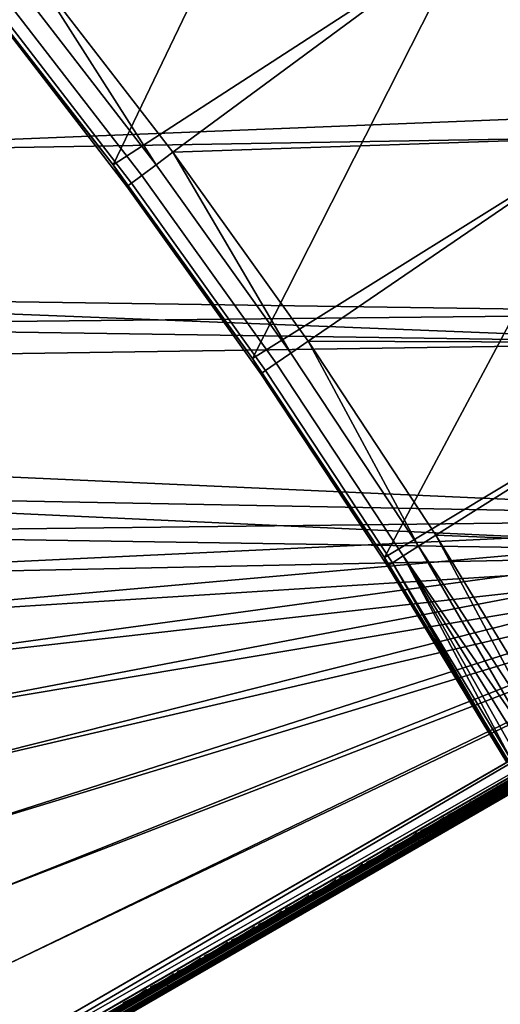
# Model space of a CAD drawing. Header units: inches. Extents: x 0 to 54.6, y -45.5 to 0.
# Tile 226 of 256: x 42.3 to 46.5, y -37.9 to -29.4. Entities that reach past the tile are written whole.
import ezdxf

# ---------------------------------------------------------------- set-up
doc = ezdxf.new("R2010")
doc.units = ezdxf.units.IN
doc.header["$LTSCALE"] = 0.03937
doc.header["$MEASUREMENT"] = 0
for name, color, linetype in [('A-FURN-3-ST', 151, 'Continuous'), ('A-FURN-3-ST-BK', 151, 'Continuous'), ('A-FURN-3-ST-SEAM', 250, 'Continuous'), ('A-FURN-3-STITCH', 15, 'Continuous')]:
    doc.layers.add(name, color=color, linetype=linetype)

msp = doc.modelspace()

# ---------------------------------------------------------------- meshes
at = {"layer": 'A-FURN-3-ST'}
mesh = msp.add_polyface(dxfattribs=at)
corners = [(39.0653, -20.7401, 18), (38.1606, -19.5417, 17.9625), (37.4714, -19.3205, 18), (36.58, -18.2032, 17.9625), (35.826, -17.9611, 18), (38.6738, -18.9573, 17.1847), (38.6985, -18.9291, 16.9), (37.072, -17.6007, 17.1847), (38.6013, -19.0398, 17.45), (37.0024, -17.6858, 17.45), (36.8919, -17.8212, 17.6778), (38.486, -19.1712, 17.6778), (36.7478, -17.9977, 17.8526), (38.3356, -19.3424, 17.8526), (38.6985, -18.9291, 5.5), (37.0957, -17.5717, 16.9), (38.6734, -18.9576, 5.3087), (37.0957, -17.5717, 5.5), (38.3683, -19.3045, 5), (36.9002, -17.8106, 5.0381), (38.4947, -19.1608, 5.0381), (20.555, -34.0562, 5), (19.1736, -33.1232, 5), (50.2339, -33.7088, 5), (17.75, -32.2561, 5), (49.1529, -31.9289, 5), (16.2872, -31.4568, 5), (48.0088, -30.1888, 5), (46.8032, -28.4908, 5), (45.5376, -26.8371, 5), (44.2135, -25.2298, 5), (42.8328, -23.6709, 5), (41.3971, -22.1625, 5), (39.9083, -20.7064, 5), (36.7792, -17.9587, 5), (14.7886, -30.727, 5), (35.1428, -16.6707, 5), (33.4614, -15.4421, 5), (31.7371, -14.2744, 5), (29.9721, -13.1693, 5), (28.1686, -12.1281, 5), (20.903, -33.5675, 18), (49.7143, -34.0088, 18), (19.498, -32.6185, 18), (48.6051, -32.1852, 18), (18.05, -31.7365, 18), (16.5622, -30.9235, 18), (47.429, -30.4041, 18), (46.1877, -28.6678, 18), (44.8828, -26.9787, 18), (43.5163, -25.3392, 18), (42.0898, -23.7515, 18), (40.6055, -22.2177, 18), (34.1312, -16.6636, 18), (32.3896, -15.4298, 18), (30.6033, -14.2615, 18), (15.0378, -30.1812, 18), (28.775, -13.1602, 18), (26.9071, -12.1275, 18)]
mesh.append_faces([[corners[k] for k in face] for face in [(0, 1, 2), (2, 1, 3), (2, 3, 4), (5, 6, 7), (8, 9, 10, 11), (11, 10, 12, 13), (13, 12, 3, 1), (6, 14, 15), (14, 16, 17), (18, 19, 20), (21, 22, 23), (23, 22, 24), (25, 24, 26), (25, 26, 27), (27, 26, 28), (28, 26, 29), (29, 26, 30), (30, 26, 31), (31, 26, 32), (32, 26, 33), (33, 26, 18), (18, 26, 34), (34, 35, 36), (36, 35, 37), (37, 35, 38), (38, 35, 39), (39, 35, 40), (41, 42, 43), (43, 44, 45), (45, 44, 46), (46, 44, 47), (46, 47, 48), (48, 49, 46), (46, 49, 50), (46, 50, 51), (51, 52, 46), (46, 52, 0), (46, 0, 2), (2, 4, 46), (46, 4, 53), (46, 53, 54), (54, 55, 46), (56, 55, 57), (56, 57, 58)]])
mesh = msp.add_polyface(dxfattribs=at)
corners = [(49.7143, -34.0088, 18), (49.9, -33.9013, 17.9789), (48.6051, -32.1852, 18), (48.8869, -32.0982, 17.9625), (47.749, -30.3675, 17.9625), (49.1112, -31.9564, 17.8526), (47.9681, -30.2178, 17.8526), (49.3037, -31.8347, 17.6778), (48.1562, -30.0892, 17.6778), (49.4515, -31.7413, 17.45), (48.3005, -29.9906, 17.45), (49.5444, -31.6826, 17.1847), (48.3912, -29.9286, 17.1847), (49.5761, -31.6626, 16.9), (50.0786, -33.798, 17.9162), (50.2432, -33.7027, 17.8146), (48.4222, -29.9075, 16.9), (47.176, -28.2171, 17.1847), (47.0875, -28.2823, 17.45), (46.9468, -28.386, 17.6778), (46.7635, -28.5212, 17.8526), (46.5499, -28.6786, 17.9625), (47.429, -30.4041, 18), (46.1877, -28.6678, 18), (45.2911, -27.0338, 17.9625), (47.2062, -28.1948, 16.9), (45.9002, -26.5501, 17.1847), (45.4989, -26.8688, 17.8526), (49.5761, -31.6626, 5.5), (48.4222, -29.9075, 5.5), (47.2062, -28.1948, 5.5), (45.9296, -26.5268, 16.9), (49.5438, -31.6827, 5.3087), (48.3906, -29.9287, 5.3087), (47.1754, -28.2172, 5.3087), (45.9296, -26.5268, 5.5), (46.8032, -28.4908, 5), (45.6875, -26.7183, 5.0381), (46.9573, -28.3775, 5.0381), (48.0088, -30.1888, 5), (48.1669, -30.081, 5.0381), (49.1529, -31.9289, 5), (49.3148, -31.8268, 5.0381), (49.452, -31.7404, 5.1464), (48.301, -29.9897, 5.1464), (47.088, -28.2814, 5.1464), (50.2339, -33.7088, 5), (17.75, -32.2561, 5), (19.498, -32.6185, 18)]
mesh.append_faces([[corners[k] for k in face] for face in [(0, 1, 2), (2, 1, 3), (2, 3, 4), (4, 3, 5, 6), (6, 5, 7, 8), (8, 7, 9, 10), (10, 9, 11, 12), (12, 11, 13), (3, 14, 5), (5, 15, 7), (13, 16, 12), (12, 16, 17), (12, 17, 18, 10), (10, 18, 19, 8), (8, 19, 20, 6), (6, 20, 21, 4), (4, 21, 22), (22, 21, 23), (23, 21, 24), (16, 25, 17), (17, 25, 26), (20, 27, 24, 21), (22, 2, 4), (13, 28, 16), (16, 28, 29), (16, 29, 25), (25, 29, 30), (25, 30, 31), (28, 32, 29), (29, 32, 33), (29, 33, 30), (30, 33, 34), (30, 34, 35), (36, 37, 38), (36, 38, 39), (39, 38, 40), (39, 40, 41), (41, 40, 42), (43, 42, 40, 44), (44, 40, 38, 45), (33, 32, 43, 44), (33, 44, 45, 34), (46, 47, 41), (48, 0, 2)]])
mesh = msp.add_polyface(dxfattribs=at)
corners = [(50.3422, -33.8963, 5.125), (30.7431, -45.2504, 5.25), (30.7264, -45.2214, 5.125), (50.2964, -33.817, 5.0335), (30.6806, -45.1422, 5.0335), (50.2339, -33.7088, 5), (30.6181, -45.0339, 5), (30.909, -45.1001, 17.8203), (30.9496, -45.1173, 17.7562), (31.1001, -45.0303, 17.8091), (31.0708, -45.0067, 17.8771), (31.246, -44.9214, 17.875), (31.2628, -44.9504, 17.75), (31.1192, -45.0333, 17.7337), (30.9811, -45.1131, 17.6853), (31.0528, -44.9873, 17.9069), (31.2003, -44.8422, 17.9665), (30.9807, -44.8886, 17.9727), (31.1378, -44.7339, 18), (30.9521, -44.8415, 17.9788), (30.8032, -44.9914, 17.9104), (30.7736, -44.945, 17.9162), (30.6396, -45.0861, 17.8092), (30.6091, -45.0403, 17.8145), (30.8861, -45.0836, 17.8483), (49.7768, -34.117, 17.9665), (49.8225, -34.1963, 17.875), (49.8393, -34.2253, 17.75), (29.741, -43.6165, 5), (28.7983, -42.2417, 5), (27.7921, -40.9127, 5), (26.7247, -39.6324, 5), (25.5983, -38.4037, 5), (24.4154, -37.2292, 5), (23.1788, -36.1114, 5), (21.891, -35.053, 5), (20.555, -34.0562, 5), (50.5754, -33.8003, 5.5), (30.5266, -45.3754, 5.5), (50.5754, -33.8003, 16.9), (30.5266, -45.3754, 16.9), (49.7143, -34.0088, 18), (30.2458, -43.2921, 18), (29.2871, -41.8937, 18), (28.2638, -40.5418, 18), (27.1781, -39.2395, 18), (26.0325, -37.9896, 18), (24.8295, -36.7949, 18), (23.5717, -35.658, 18), (22.2619, -34.5814, 18), (20.903, -33.5675, 18), (30.0471, -43.5088, 17.9625)]
mesh.append_faces([[corners[k] for k in face] for face in [(0, 1, 2), (3, 2, 4), (5, 4, 6), (7, 8, 9, 10), (10, 9, 11), (11, 9, 12), (12, 9, 13), (13, 9, 14), (10, 11, 15), (15, 11, 16), (15, 16, 17), (17, 16, 18), (17, 18, 19), (17, 19, 20), (20, 19, 21), (20, 21, 22), (22, 21, 23), (24, 7, 10, 15), (20, 24, 15, 17), (25, 18, 16), (26, 16, 11), (27, 11, 12), (6, 28, 5), (5, 28, 29), (5, 29, 30), (30, 31, 5), (5, 31, 32), (5, 32, 33), (33, 34, 5), (5, 34, 35), (5, 35, 36), (1, 37, 38), (38, 39, 40), (14, 12, 13), (18, 41, 42), (42, 41, 43), (43, 41, 44), (44, 41, 45), (45, 41, 46), (46, 41, 47), (47, 41, 48), (48, 41, 49), (49, 41, 50), (51, 21, 19), (42, 19, 18)]])
mesh = msp.add_polyface(dxfattribs=at)
corners = [(50.3589, -33.9253, 5.25), (30.7431, -45.2504, 5.25), (50.3422, -33.8963, 5.125), (30.7264, -45.2214, 5.125), (50.2964, -33.817, 5.0335), (30.6806, -45.1422, 5.0335), (50.2339, -33.7088, 5), (50.425, -33.6617, 5.0437), (49.9, -33.9013, 17.9789), (49.7143, -34.0088, 18), (49.9266, -33.9497, 17.9728), (49.7768, -34.117, 17.9665), (49.9761, -34.0616, 17.9071), (49.8225, -34.1963, 17.875), (49.9839, -34.087, 17.8773), (49.9898, -34.1243, 17.8091), (50.1404, -34.0374, 17.7564), (50.1458, -33.9936, 17.8205), (50.2792, -33.9572, 17.6708), (50.295, -33.9073, 17.7286), (50.4009, -33.887, 17.5555), (50.4258, -33.8318, 17.6047), (50.3598, -33.9248, 17.501), (50.2482, -33.9892, 17.6067), (50.121, -34.0627, 17.6852), (49.9829, -34.1424, 17.7337), (49.8393, -34.2253, 17.75), (50.2679, -33.7523, 17.8096), (50.3875, -33.6192, 17.6778), (50.2432, -33.7027, 17.8146), (50.1042, -33.847, 17.9105), (50.0786, -33.798, 17.9162), (50.1429, -33.9653, 17.8487), (50.2967, -33.8764, 17.7539), (31.1378, -44.7339, 18), (31.2003, -44.8422, 17.9665), (31.246, -44.9214, 17.875), (50.5754, -33.8003, 5.5), (50.5754, -33.8003, 16.9), (30.5266, -45.3754, 5.5), (30.5266, -45.3754, 16.9), (31.2628, -44.9504, 17.75), (50.5613, -33.8084, 17.0658), (50.5194, -33.8326, 17.2253), (50.4513, -33.8719, 17.3722)]
mesh.append_faces([[corners[k] for k in face] for face in [(0, 1, 2), (2, 3, 4), (4, 5, 6), (7, 4, 6), (8, 9, 10), (10, 9, 11), (10, 11, 12), (12, 11, 13), (12, 13, 14), (14, 13, 15), (14, 15, 16, 17), (17, 16, 18, 19), (19, 18, 20, 21), (22, 20, 23), (23, 20, 18), (23, 18, 24), (24, 18, 16), (24, 16, 25), (25, 16, 15), (25, 15, 26), (26, 15, 13), (27, 28, 29), (27, 29, 30), (30, 29, 31), (30, 31, 10), (10, 31, 8), (30, 10, 12, 32), (32, 12, 14, 17), (32, 17, 19, 33), (30, 32, 33, 27), (9, 34, 11), (11, 35, 13), (13, 36, 26), (0, 37, 1), (37, 38, 39), (40, 38, 41), (41, 38, 26), (26, 38, 42), (26, 42, 43), (43, 44, 26), (26, 44, 22), (26, 22, 23), (23, 24, 26), (26, 24, 25)]])
at = {"layer": 'A-FURN-3-ST-BK'}
mesh = msp.add_polyface(dxfattribs=at)
corners = [(46.1877, -28.6678, 18), (43.6623, -30.5316, 18), (42.4289, -28.9356, 18), (44.8828, -26.9787, 18), (41.1373, -27.3865, 18), (43.5163, -25.3392, 18), (44.8357, -32.1722, 18), (44.687, -32.2745, 18.0337), (43.5175, -30.6393, 18.0337), (42.2882, -29.0487, 18.0337), (41.0008, -27.5047, 18.0337), (39.789, -25.8863, 18), (39.1325, -25.8903, 18.6363), (39.425, -26.2259, 18.4534), (40.5298, -27.4218, 18.6363), (40.7609, -27.7123, 18.4534), (41.8673, -29.0058, 18.6363), (42.0407, -29.2473, 18.4534), (43.1429, -30.64, 18.6363), (43.2628, -30.8287, 18.4534), (44.3547, -32.322, 18.6363), (44.4255, -32.4542, 18.4534), (44.467, -32.4257, 18.2768), (43.3033, -30.7986, 18.2768), (42.08, -29.2158, 18.2768), (40.799, -27.6794, 18.2768), (39.4618, -26.1915, 18.2768), (44.5583, -32.3629, 18.1303), (43.3921, -30.7325, 18.1303), (42.1664, -29.1464, 18.1303), (40.8827, -27.6069, 18.1303), (39.5428, -26.1159, 18.1303), (39.657, -26.0094, 18.0337), (44.9129, -26.9557, 31.5452), (43.5454, -25.315, 31.5452)]
mesh.append_faces([[corners[k] for k in face] for face in [(0, 1, 2), (0, 2, 3), (3, 2, 4), (3, 4, 5), (6, 7, 1), (1, 7, 8), (1, 8, 2), (2, 8, 9), (2, 9, 4), (4, 9, 10), (4, 10, 11), (12, 13, 14), (14, 13, 15), (14, 15, 16), (16, 15, 17), (16, 17, 18), (18, 17, 19), (18, 19, 20), (20, 19, 21), (22, 21, 19, 23), (23, 19, 17, 24), (24, 17, 15, 25), (25, 15, 13, 26), (27, 22, 23, 28), (28, 23, 24, 29), (29, 24, 25, 30), (30, 25, 26, 31), (7, 27, 28, 8), (8, 28, 29, 9), (9, 29, 30, 10), (10, 30, 31, 32), (18, 33, 16), (16, 33, 34), (16, 34, 14)]])
mesh = msp.add_polyface(dxfattribs=at)
corners = [(47.2072, -28.1962, 16.9), (47.177, -28.2184, 17.1847), (45.9306, -26.528, 16.9), (45.9012, -26.5513, 17.1847), (47.0885, -28.2836, 17.45), (45.8151, -26.6197, 17.45), (46.9478, -28.3874, 17.6778), (45.6782, -26.7284, 17.6778), (46.5509, -28.68, 17.9625), (47.429, -30.4041, 18), (46.1877, -28.6678, 18), (45.2921, -27.035, 17.9625), (44.8828, -26.9787, 18), (46.7645, -28.5225, 17.8526), (45.4998, -26.87, 17.8526), (48.6051, -32.1852, 18), (45.9475, -33.8551, 18), (44.8357, -32.1722, 18), (43.6623, -30.5316, 18), (45.795, -33.9518, 18.0337), (44.687, -32.2745, 18.0337), (45.501, -34.0494, 18.6363), (47.4607, -30.3835, 31.5452), (44.3547, -32.322, 18.6363), (46.2186, -28.646, 31.5452), (43.1429, -30.64, 18.6363), (44.9129, -26.9557, 31.5452), (46.3188, -26.2221, 32.9659), (47.9023, -27.6863, 33), (46.6068, -25.9934, 33), (46.0406, -26.443, 32.8647), (47.3202, -28.1153, 32.8647), (47.6062, -27.9045, 32.9659), (45.7817, -26.6486, 32.6999), (47.0541, -28.3115, 32.6999), (45.5509, -26.8318, 32.4772), (46.817, -28.4863, 32.4772), (45.3562, -26.9865, 32.204), (46.6168, -28.6339, 32.204), (45.2041, -27.1072, 31.8898), (46.4605, -28.7491, 31.8898), (43.8897, -25.5113, 31.8898), (47.4084, -28.0478, 5), (47.3078, -28.122, 5.0335), (46.1263, -26.3725, 5), (46.0285, -26.4503, 5.0335), (47.2341, -28.1763, 5.125), (45.9568, -26.5072, 5.125), (47.2072, -28.1962, 5.25), (45.9306, -26.528, 5.25)]
mesh.append_faces([[corners[k] for k in face] for face in [(0, 1, 2), (2, 1, 3), (1, 4, 5, 3), (4, 6, 7, 5), (8, 9, 10), (8, 10, 11), (11, 10, 12), (13, 8, 11, 14), (6, 13, 14, 7), (15, 16, 17), (15, 17, 9), (9, 17, 18), (9, 18, 10), (17, 19, 20), (21, 22, 23), (23, 22, 24), (23, 24, 25), (25, 24, 26), (27, 28, 29), (27, 30, 31, 32), (30, 33, 34, 31), (33, 35, 36, 34), (35, 37, 38, 36), (37, 39, 40, 38), (41, 26, 39), (39, 26, 24), (39, 24, 40), (40, 24, 22), (42, 43, 44), (44, 43, 45), (43, 46, 47, 45), (46, 48, 47), (47, 48, 49), (48, 0, 49), (49, 0, 2)]])
mesh = msp.add_polyface(dxfattribs=at)
corners = [(48.4232, -29.909, 16.9), (49.5454, -31.6843, 17.1847), (48.3923, -29.9301, 17.1847), (47.2072, -28.1962, 16.9), (47.177, -28.2184, 17.1847), (48.3015, -29.9921, 17.45), (47.0885, -28.2836, 17.45), (48.1572, -30.0908, 17.6778), (46.9478, -28.3874, 17.6778), (47.7501, -30.369, 17.9625), (47.429, -30.4041, 18), (46.5509, -28.68, 17.9625), (47.9691, -30.2193, 17.8526), (46.7645, -28.5225, 17.8526), (48.8325, -29.6319, 32.9659), (50.3071, -31.2057, 33), (49.1362, -29.4244, 33), (47.6062, -27.9045, 32.9659), (47.9023, -27.6863, 33), (46.3188, -26.2221, 32.9659), (47.3202, -28.1153, 32.8647), (48.5392, -29.8324, 32.8647), (49.6959, -31.592, 32.8647), (49.9962, -31.4022, 32.9659), (47.0541, -28.3115, 32.6999), (48.2662, -30.0189, 32.6999), (46.817, -28.4863, 32.4772), (48.023, -30.1851, 32.4772), (46.6168, -28.6339, 32.204), (47.8177, -30.3254, 32.204), (46.4605, -28.7491, 31.8898), (47.6573, -30.435, 31.8898), (47.4607, -30.3835, 31.5452), (51.6934, -27.871, 33), (50.4457, -26.1018, 33), (46.6068, -25.9934, 33), (48.6296, -29.7679, 5), (49.6828, -31.5974, 5.0335), (48.5264, -29.8384, 5.0335), (47.4084, -28.0478, 5), (47.3078, -28.122, 5.0335), (48.4509, -29.8901, 5.125), (47.2341, -28.1763, 5.125), (49.5771, -31.6642, 5.25), (48.4232, -29.909, 5.25), (47.2072, -28.1962, 5.25), (51.9006, -27.7312, 5), (50.648, -25.9549, 5), (46.1263, -26.3725, 5), (49.5771, -31.6642, 16.9)]
mesh.append_faces([[corners[k] for k in face] for face in [(0, 1, 2), (0, 2, 3), (3, 2, 4), (2, 5, 6, 4), (5, 7, 8, 6), (9, 10, 11), (12, 9, 11, 13), (7, 12, 13, 8), (14, 15, 16), (14, 16, 17), (17, 16, 18), (17, 18, 19), (17, 20, 21, 14), (14, 21, 22, 23), (20, 24, 25, 21), (24, 26, 27, 25), (26, 28, 29, 27), (28, 30, 31, 29), (30, 32, 31), (16, 33, 18), (18, 33, 34), (18, 34, 35), (36, 37, 38), (36, 38, 39), (39, 38, 40), (38, 41, 42, 40), (41, 43, 44), (41, 44, 42), (42, 44, 45), (46, 36, 39), (46, 39, 47), (47, 39, 48), (44, 49, 0), (44, 0, 45), (45, 0, 3)]])
mesh = msp.add_polyface(dxfattribs=at)
corners = [(49.5771, -31.6642, 16.9), (50.6491, -33.4702, 17.1146), (49.5454, -31.6843, 17.1847), (48.4232, -29.909, 16.9), (50.5949, -33.5015, 17.3209), (49.4526, -31.743, 17.45), (48.3015, -29.9921, 17.45), (48.3923, -29.9301, 17.1847), (50.5068, -33.5522, 17.5111), (49.3048, -31.8364, 17.6778), (48.1572, -30.0908, 17.6778), (50.2438, -33.7037, 17.8146), (49.1122, -31.9581, 17.8526), (50.0791, -33.7986, 17.9162), (48.888, -32.0998, 17.9625), (49.9002, -33.9016, 17.9789), (48.6051, -32.1852, 18), (47.7501, -30.369, 17.9625), (47.429, -30.4041, 18), (47.9691, -30.2193, 17.8526), (45.501, -34.0494, 18.6363), (48.6376, -32.1659, 31.5452), (47.4607, -30.3835, 31.5452), (49.7476, -33.9908, 31.5452), (48.793, -32.1626, 31.8898), (49.9842, -33.8539, 32.1289), (48.9572, -32.0589, 32.204), (50.1604, -33.7521, 32.3801), (49.1674, -31.926, 32.4772), (50.3693, -33.6313, 32.5953), (49.4164, -31.7686, 32.6999), (50.6055, -33.4948, 32.7689), (49.6959, -31.592, 32.8647), (49.9962, -31.4022, 32.9659), (50.3071, -31.2057, 33), (48.8325, -29.6319, 32.9659), (48.5392, -29.8324, 32.8647), (48.2662, -30.0189, 32.6999), (48.023, -30.1851, 32.4772), (47.8177, -30.3254, 32.204), (47.6573, -30.435, 31.8898), (49.7885, -31.5307, 5), (50.7754, -33.3967, 5.0335), (49.6828, -31.5974, 5.0335), (48.6296, -29.7679, 5), (50.6964, -33.4428, 5.125), (49.6054, -31.6463, 5.125), (48.4509, -29.8901, 5.125), (48.5264, -29.8384, 5.0335), (50.6675, -33.4597, 5.25), (49.5771, -31.6642, 5.25), (50.6675, -33.4597, 16.9), (48.4232, -29.909, 5.25)]
mesh.append_faces([[corners[k] for k in face] for face in [(0, 1, 2), (0, 2, 3), (2, 4, 5), (2, 5, 6, 7), (5, 8, 9), (5, 9, 10, 6), (9, 11, 12), (12, 13, 14), (14, 15, 16), (14, 16, 17), (17, 16, 18), (10, 9, 12, 19), (19, 12, 14, 17), (20, 21, 22), (21, 23, 24), (24, 25, 26), (26, 27, 28), (28, 29, 30), (30, 31, 32), (33, 34, 35), (36, 37, 30, 32), (37, 38, 28, 30), (38, 39, 26, 28), (39, 40, 24, 26), (40, 22, 21), (40, 21, 24), (41, 42, 43), (41, 43, 44), (43, 45, 46), (43, 46, 47, 48), (46, 49, 50), (46, 50, 47), (50, 51, 0), (50, 0, 52)]])
mesh = msp.add_polyface(dxfattribs=at)
corners = [(46.8972, -35.6355, 18.0133), (46.9961, -35.5781, 18), (46.926, -35.6825, 18.0194), (47.0586, -35.6864, 18.0335), (46.6332, -35.8523, 18.3003), (46.5711, -35.8248, 18.4077), (46.6007, -35.8076, 18.2977), (46.683, -35.8234, 18.2023), (46.6512, -35.7783, 18.1985), (46.751, -35.784, 18.1201), (46.72, -35.7383, 18.1153), (46.8334, -35.7362, 18.058), (46.8035, -35.6899, 18.0524), (47, -35.7801, 18.0847), (46.92, -35.8264, 18.1181), (47.0189, -35.799, 18.1142), (46.9446, -35.842, 18.1453), (46.8488, -35.8676, 18.1718), (45.9475, -33.8551, 18), (45.795, -33.9518, 18.0337), (44.8357, -32.1722, 18), (44.3547, -32.322, 18.6363), (44.4255, -32.4542, 18.4534), (45.501, -34.0494, 18.6363), (45.5271, -34.1218, 18.4534), (46.5641, -35.8288, 18.5226), (45.5696, -34.0948, 18.2768), (45.6632, -34.0355, 18.1303), (46.5801, -35.8196, 18.6363), (44.467, -32.4257, 18.2768), (44.687, -32.2745, 18.0337), (44.5583, -32.3629, 18.1303), (48.6376, -32.1659, 31.5452)]
mesh.append_faces([[corners[k] for k in face] for face in [(0, 1, 2), (2, 1, 3), (4, 5, 6), (4, 6, 7), (7, 6, 8), (7, 8, 9), (9, 8, 10), (9, 10, 11), (11, 10, 12), (11, 12, 2), (2, 12, 0), (11, 2, 13, 14), (14, 13, 15, 16), (17, 9, 11, 14), (1, 0, 18), (18, 0, 19), (18, 19, 20), (21, 22, 23), (23, 22, 24), (23, 24, 25), (25, 24, 26), (25, 26, 5), (5, 26, 6), (6, 26, 27), (6, 27, 8), (8, 27, 10), (10, 27, 12), (12, 27, 19), (12, 19, 0), (25, 28, 23), (26, 24, 22, 29), (30, 19, 27, 31), (31, 27, 26, 29), (28, 32, 23)]])
mesh = msp.add_polyface(dxfattribs=at)
corners = [(49.7476, -33.9908, 31.5452), (46.5801, -35.8196, 18.6363), (48.1967, -34.9499, 25.089), (46.6705, -35.9112, 18.6271), (48.3132, -35.0223, 25.0707), (46.7923, -35.946, 18.6021), (48.3516, -35.03, 25.0624), (48.4267, -35.0269, 25.0435), (49.9598, -34.1172, 31.511), (50.0803, -34.0861, 31.4771), (46.9128, -35.9149, 18.5682), (49.838, -34.0824, 31.536), (46.926, -35.6825, 18.0194), (47.0586, -35.6864, 18.0335), (47, -35.7801, 18.0847), (47.1044, -35.7656, 18.125), (47.0189, -35.799, 18.1142), (47.0503, -35.8215, 18.1818), (46.989, -35.8569, 18.2074), (46.9446, -35.842, 18.1453), (47.1211, -35.7946, 18.25), (47.0247, -35.8503, 18.2762), (46.9961, -35.5781, 18), (49.7143, -34.0088, 18), (49.7768, -34.117, 18.0335), (49.8225, -34.1963, 18.125), (49.8393, -34.2253, 18.25), (48.6051, -32.1852, 18), (49.9002, -33.9016, 17.9789), (45.9475, -33.8551, 18), (48.6376, -32.1659, 31.5452)]
mesh.append_faces([[corners[k] for k in face] for face in [(0, 1, 2), (2, 1, 3), (2, 3, 4), (4, 3, 5), (4, 5, 6), (6, 5, 7), (6, 7, 8), (9, 7, 10), (10, 7, 5), (6, 8, 4), (4, 8, 11), (4, 11, 2), (2, 11, 0), (12, 13, 14), (14, 13, 15), (14, 15, 16), (16, 15, 17), (16, 17, 18, 19), (15, 20, 17), (17, 20, 21), (17, 21, 18), (22, 23, 13), (13, 23, 24), (13, 24, 15), (15, 24, 25), (15, 25, 20), (20, 25, 26), (27, 28, 23), (22, 29, 23), (23, 29, 27), (0, 30, 1), (10, 20, 9), (9, 20, 26), (10, 21, 20)]])
at = {"layer": 'A-FURN-3-ST-SEAM'}
mesh = msp.add_polyface(dxfattribs=at)
corners = [(49.7951, -34.166, 17.8563), (49.7882, -34.1541, 17.8675), (49.9409, -34.0659, 17.8512), (49.9461, -34.0789, 17.8401), (50.0966, -33.9761, 17.7996), (50.0999, -33.9901, 17.7891), (50.2465, -33.8895, 17.7097), (50.2481, -33.9045, 17.7002), (50.2554, -33.8695, 17.7369), (50.249, -33.8773, 17.7223), (50.1005, -33.959, 17.8298), (50.0967, -33.9652, 17.8137), (49.9395, -34.052, 17.8831), (49.9386, -34.0564, 17.866), (49.7818, -34.143, 17.9), (49.7836, -34.146, 17.8826), (43.5895, -37.7181, 17.9), (50.2537, -33.9206, 17.6954), (50.1064, -34.0056, 17.7838), (49.9535, -34.0939, 17.8344), (49.8035, -34.1805, 17.8505), (43.6112, -37.7556, 17.8505), (43.6028, -37.7412, 17.8563), (43.6281, -37.7849, 17.8588), (43.62, -37.7709, 17.8515), (49.8123, -34.1958, 17.8515), (49.8204, -34.2098, 17.8588), (49.9625, -34.1091, 17.8354), (49.9717, -34.1224, 17.8426), (50.1155, -34.0207, 17.7847), (50.126, -34.0334, 17.7915), (50.263, -33.9356, 17.6962), (50.2745, -33.9476, 17.7024), (50.2983, -33.9581, 17.7258), (50.1454, -34.0464, 17.8176), (49.9866, -34.1381, 17.8701), (49.8309, -34.228, 17.8868), (43.6386, -37.8031, 17.8868), (43.6369, -37.8003, 17.9217), (43.6394, -37.8045, 17.9045), (49.8317, -34.2294, 17.9045), (49.8293, -34.2251, 17.9217), (49.9902, -34.1378, 17.8875), (49.9905, -34.1321, 17.9044), (50.1518, -34.0445, 17.834), (50.1549, -34.0372, 17.85), (50.2951, -33.8865, 17.7763), (50.2833, -33.8751, 17.7695), (50.1223, -33.9681, 17.8661), (50.1328, -33.9802, 17.8737), (49.9552, -34.0645, 17.9214), (49.9643, -34.0774, 17.9294), (49.7912, -34.1592, 17.939), (49.7991, -34.1729, 17.9472), (43.5989, -37.7344, 17.939), (43.6068, -37.748, 17.9472), (50.2711, -33.8687, 17.7582), (50.1122, -33.9604, 17.8536), (49.9472, -34.0556, 17.9082), (49.7854, -34.1491, 17.9255), (43.593, -37.7242, 17.9255), (43.6243, -37.7784, 17.9459), (49.8166, -34.2032, 17.9459), (49.9817, -34.1079, 17.9282), (50.1499, -34.0108, 17.8725), (50.312, -33.9172, 17.7752), (43.6317, -37.7913, 17.9362), (49.8241, -34.2161, 17.9362), (49.9876, -34.1217, 17.9187), (50.1543, -34.0255, 17.8635), (50.3075, -33.9547, 17.7406)]
mesh.append_faces([[corners[k] for k in face] for face in [(0, 1, 2, 3), (3, 2, 4, 5), (5, 4, 6, 7), (8, 9, 10), (10, 9, 11), (10, 11, 12), (12, 11, 13), (12, 13, 14), (14, 13, 15), (14, 15, 16), (7, 17, 18, 5), (5, 18, 19, 3), (3, 19, 20, 0), (0, 20, 21, 22), (23, 24, 25, 26), (26, 25, 27, 28), (28, 27, 29, 30), (30, 29, 31, 32), (32, 33, 34, 30), (30, 34, 35, 28), (28, 35, 36, 26), (26, 36, 37, 23), (38, 39, 40, 41), (41, 40, 42, 43), (43, 42, 44, 45), (46, 47, 48, 49), (49, 48, 50, 51), (51, 50, 52, 53), (53, 52, 54, 55), (47, 56, 57, 48), (48, 57, 58, 50), (50, 58, 59, 52), (56, 8, 57), (57, 8, 10), (57, 10, 58), (58, 10, 12), (58, 12, 59), (59, 12, 14), (59, 14, 60), (55, 61, 62, 53), (53, 62, 63, 51), (51, 63, 64, 49), (49, 64, 65, 46), (61, 66, 67, 62), (62, 67, 68, 63), (63, 68, 69, 64), (66, 38, 41, 67), (67, 41, 43, 68), (68, 43, 45, 69), (1, 15, 13, 2), (2, 13, 11, 4), (4, 11, 9, 6), (24, 21, 20, 25), (25, 20, 19, 27), (27, 19, 18, 29), (29, 18, 17, 31), (39, 37, 36, 40), (40, 36, 35, 42), (42, 35, 34, 44), (44, 34, 33, 70)]])
mesh = msp.add_polyface(dxfattribs=at)
corners = [(31.0581, -44.9838, 17.8381), (31.0494, -44.973, 17.8491), (31.2113, -44.8795, 17.8675), (31.2182, -44.8914, 17.8563), (37.4036, -41.3044, 17.8675), (37.4105, -41.3163, 17.8563), (43.5959, -37.7292, 17.8675), (43.6028, -37.7412, 17.8563), (49.7882, -34.1541, 17.8675), (49.7951, -34.166, 17.8563), (43.5895, -37.7181, 17.9), (49.7836, -34.146, 17.8826), (43.5912, -37.7211, 17.8826), (37.3972, -41.2933, 17.9), (37.3989, -41.2962, 17.8826), (31.2049, -44.8684, 17.9), (31.2066, -44.8714, 17.8826), (31.0445, -44.961, 17.8825), (31.0421, -44.9663, 17.8639), (31.0375, -44.965, 17.881), (43.6112, -37.7556, 17.8505), (37.4188, -41.3308, 17.8505), (31.2265, -44.9059, 17.8505), (31.0675, -44.9977, 17.8324), (31.083, -45.0279, 17.8406), (31.0761, -45.0132, 17.8334), (31.2354, -44.9212, 17.8515), (31.2434, -44.9352, 17.8588), (37.4277, -41.3461, 17.8515), (37.4358, -41.3601, 17.8588), (43.62, -37.7709, 17.8515), (43.6281, -37.7849, 17.8588), (43.6386, -37.8031, 17.8868), (37.4463, -41.3783, 17.8868), (31.2539, -44.9534, 17.8868), (31.0888, -45.0487, 17.868), (30.9269, -45.1422, 17.8117), (30.9257, -45.1187, 17.7858), (31.0813, -45.0493, 17.9022), (31.0866, -45.0518, 17.8854), (31.2547, -44.9548, 17.9045), (31.2523, -44.9506, 17.9217), (37.4471, -41.3796, 17.9045), (37.4446, -41.3754, 17.9217), (43.6394, -37.8045, 17.9045), (43.6369, -37.8003, 17.9217), (43.6068, -37.748, 17.9472), (43.5989, -37.7344, 17.939), (37.4066, -41.3095, 17.939), (37.4144, -41.3231, 17.9472), (31.2142, -44.8846, 17.939), (31.2221, -44.8983, 17.9472), (31.0404, -44.985, 17.9192), (31.0469, -44.9995, 17.9272), (49.7912, -34.1592, 17.939), (49.7854, -34.1491, 17.9255), (43.593, -37.7242, 17.9255), (37.4007, -41.2994, 17.9255), (31.2084, -44.8745, 17.9255), (31.0368, -44.9736, 17.906), (49.7818, -34.143, 17.9), (31.0646, -45.0297, 17.9259), (31.2396, -44.9287, 17.9459), (37.432, -41.3535, 17.9459), (43.6243, -37.7784, 17.9459), (31.0737, -45.0417, 17.9164), (31.2471, -44.9416, 17.9362), (37.4394, -41.3664, 17.9362), (43.6317, -37.7913, 17.9362)]
mesh.append_faces([[corners[k] for k in face] for face in [(0, 1, 2, 3), (3, 2, 4, 5), (5, 4, 6, 7), (7, 6, 8, 9), (10, 11, 12), (10, 12, 13), (13, 12, 14), (13, 14, 15), (15, 14, 16), (15, 16, 17), (17, 16, 18), (17, 18, 19), (7, 20, 21, 5), (5, 21, 22, 3), (3, 22, 23, 0), (24, 25, 26, 27), (27, 26, 28, 29), (29, 28, 30, 31), (31, 32, 33, 29), (29, 33, 34, 27), (27, 34, 35, 24), (24, 35, 36, 37), (38, 39, 40, 41), (41, 40, 42, 43), (43, 42, 44, 45), (46, 47, 48, 49), (49, 48, 50, 51), (51, 50, 52, 53), (54, 55, 56, 47), (47, 56, 57, 48), (48, 57, 58, 50), (50, 58, 59, 52), (56, 60, 10), (56, 10, 57), (57, 10, 13), (57, 13, 58), (58, 13, 15), (58, 15, 17), (58, 17, 59), (59, 17, 19), (53, 61, 62, 51), (51, 62, 63, 49), (49, 63, 64, 46), (61, 65, 66, 62), (62, 66, 67, 63), (63, 67, 68, 64), (65, 38, 41, 66), (66, 41, 43, 67), (67, 43, 45, 68), (1, 18, 16, 2), (2, 16, 14, 4), (4, 14, 12, 6), (6, 12, 11, 8), (25, 23, 22, 26), (26, 22, 21, 28), (28, 21, 20, 30), (39, 35, 34, 40), (40, 34, 33, 42), (42, 33, 32, 44)]])
at = {"layer": 'A-FURN-3-STITCH'}
mesh = msp.add_polymesh((7, 4), dxfattribs=at)
for k, corner in enumerate([(46.2864, -36.1503, 17.9558), (46.2875, -36.1522, 17.9543), (46.2896, -36.1559, 17.9514), (46.2907, -36.1578, 17.9499), (46.3219, -36.1348, 17.9615), (46.3243, -36.1388, 17.9637), (46.3264, -36.1426, 17.9608), (46.3261, -36.1423, 17.9556), (46.3568, -36.1176, 17.9646), (46.3592, -36.1216, 17.9669), (46.3613, -36.1254, 17.964), (46.3611, -36.1251, 17.9588), (46.3911, -36.0988, 17.9652), (46.3935, -36.1028, 17.9675), (46.3956, -36.1066, 17.9646), (46.3954, -36.1063, 17.9594), (46.4245, -36.0785, 17.9633), (46.4269, -36.0826, 17.9656), (46.429, -36.0863, 17.9627), (46.4287, -36.086, 17.9575), (46.4568, -36.0569, 17.9589), (46.4592, -36.0609, 17.9611), (46.4613, -36.0647, 17.9582), (46.461, -36.0644, 17.953), (46.4878, -36.0341, 17.9519), (46.4888, -36.036, 17.9505), (46.491, -36.0397, 17.9476), (46.492, -36.0416, 17.9461)]):
    mesh.set_mesh_vertex(divmod(k, 4), corner)
mesh = msp.add_polymesh((7, 4), dxfattribs=at)
for k, corner in enumerate([(46.0513, -36.2861, 17.9558), (46.0523, -36.2879, 17.9543), (46.0545, -36.2917, 17.9514), (46.0555, -36.2936, 17.9499), (46.0867, -36.2706, 17.9615), (46.0891, -36.2746, 17.9637), (46.0912, -36.2784, 17.9608), (46.091, -36.2781, 17.9556), (46.1217, -36.2533, 17.9646), (46.1241, -36.2574, 17.9669), (46.1262, -36.2611, 17.964), (46.1259, -36.2609, 17.9588), (46.156, -36.2346, 17.9652), (46.1584, -36.2386, 17.9675), (46.1605, -36.2423, 17.9646), (46.1602, -36.2421, 17.9594), (46.1894, -36.2143, 17.9633), (46.1917, -36.2183, 17.9656), (46.1939, -36.2221, 17.9627), (46.1936, -36.2218, 17.9575), (46.2216, -36.1927, 17.9589), (46.224, -36.1967, 17.9611), (46.2261, -36.2005, 17.9582), (46.2259, -36.2002, 17.953), (46.2526, -36.1699, 17.9519), (46.2537, -36.1718, 17.9505), (46.2558, -36.1755, 17.9476), (46.2569, -36.1774, 17.9461)]):
    mesh.set_mesh_vertex(divmod(k, 4), corner)
mesh = msp.add_polymesh((7, 4), dxfattribs=at)
for k, corner in enumerate([(45.8161, -36.4218, 17.9558), (45.8172, -36.4237, 17.9543), (45.8193, -36.4275, 17.9514), (45.8204, -36.4294, 17.9499), (45.8516, -36.4063, 17.9615), (45.854, -36.4104, 17.9637), (45.8561, -36.4141, 17.9608), (45.8558, -36.4138, 17.9556), (45.8865, -36.3891, 17.9646), (45.8889, -36.3932, 17.9669), (45.891, -36.3969, 17.964), (45.8908, -36.3966, 17.9588), (45.9208, -36.3703, 17.9652), (45.9232, -36.3744, 17.9675), (45.9253, -36.3781, 17.9646), (45.9251, -36.3778, 17.9594), (45.9542, -36.35, 17.9633), (45.9566, -36.3541, 17.9656), (45.9587, -36.3578, 17.9627), (45.9584, -36.3576, 17.9575), (45.9865, -36.3284, 17.9589), (45.9889, -36.3325, 17.9611), (45.991, -36.3362, 17.9582), (45.9907, -36.336, 17.953), (46.0175, -36.3056, 17.9519), (46.0185, -36.3075, 17.9505), (46.0207, -36.3113, 17.9476), (46.0217, -36.3131, 17.9461)]):
    mesh.set_mesh_vertex(divmod(k, 4), corner)
mesh = msp.add_polymesh((7, 4), dxfattribs=at)
for k, corner in enumerate([(45.581, -36.5576, 17.9558), (45.582, -36.5595, 17.9543), (45.5842, -36.5632, 17.9514), (45.5852, -36.5651, 17.9499), (45.6164, -36.5421, 17.9615), (45.6188, -36.5461, 17.9637), (45.6209, -36.5499, 17.9608), (45.6207, -36.5496, 17.9556), (45.6514, -36.5249, 17.9646), (45.6538, -36.5289, 17.9669), (45.6559, -36.5327, 17.964), (45.6556, -36.5324, 17.9588), (45.6857, -36.5061, 17.9652), (45.688, -36.5101, 17.9675), (45.6902, -36.5139, 17.9646), (45.6899, -36.5136, 17.9594), (45.7191, -36.4858, 17.9633), (45.7214, -36.4899, 17.9656), (45.7235, -36.4936, 17.9627), (45.7233, -36.4933, 17.9575), (45.7513, -36.4642, 17.9589), (45.7537, -36.4682, 17.9611), (45.7558, -36.472, 17.9582), (45.7556, -36.4717, 17.953), (45.7823, -36.4414, 17.9519), (45.7834, -36.4433, 17.9505), (45.7855, -36.447, 17.9476), (45.7865, -36.4489, 17.9461)]):
    mesh.set_mesh_vertex(divmod(k, 4), corner)
mesh = msp.add_polymesh((7, 4), dxfattribs=at)
for k, corner in enumerate([(45.3458, -36.6934, 17.9558), (45.3469, -36.6952, 17.9543), (45.349, -36.699, 17.9514), (45.3501, -36.7009, 17.9499), (45.3813, -36.6779, 17.9615), (45.3836, -36.6819, 17.9637), (45.3858, -36.6857, 17.9608), (45.3855, -36.6854, 17.9556), (45.4162, -36.6606, 17.9646), (45.4186, -36.6647, 17.9669), (45.4207, -36.6684, 17.964), (45.4205, -36.6682, 17.9588), (45.4505, -36.6418, 17.9652), (45.4529, -36.6459, 17.9675), (45.455, -36.6496, 17.9646), (45.4547, -36.6494, 17.9594), (45.4839, -36.6216, 17.9633), (45.4863, -36.6256, 17.9656), (45.4884, -36.6294, 17.9627), (45.4881, -36.6291, 17.9575), (45.5162, -36.6, 17.9589), (45.5186, -36.604, 17.9611), (45.5207, -36.6078, 17.9582), (45.5204, -36.6075, 17.953), (45.5472, -36.5771, 17.9519), (45.5482, -36.579, 17.9505), (45.5504, -36.5828, 17.9476), (45.5514, -36.5847, 17.9461)]):
    mesh.set_mesh_vertex(divmod(k, 4), corner)
mesh = msp.add_polymesh((7, 4), dxfattribs=at)
for k, corner in enumerate([(45.1107, -36.8291, 17.9558), (45.1117, -36.831, 17.9543), (45.1138, -36.8348, 17.9514), (45.1149, -36.8367, 17.9499), (45.1461, -36.8136, 17.9615), (45.1485, -36.8177, 17.9637), (45.1506, -36.8214, 17.9608), (45.1504, -36.8211, 17.9556), (45.1811, -36.7964, 17.9646), (45.1835, -36.8004, 17.9669), (45.1856, -36.8042, 17.964), (45.1853, -36.8039, 17.9588), (45.2154, -36.7776, 17.9652), (45.2177, -36.7816, 17.9675), (45.2199, -36.7854, 17.9646), (45.2196, -36.7851, 17.9594), (45.2488, -36.7573, 17.9633), (45.2511, -36.7614, 17.9656), (45.2532, -36.7651, 17.9627), (45.253, -36.7649, 17.9575), (45.281, -36.7357, 17.9589), (45.2834, -36.7398, 17.9611), (45.2855, -36.7435, 17.9582), (45.2853, -36.7432, 17.953), (45.312, -36.7129, 17.9519), (45.3131, -36.7148, 17.9505), (45.3152, -36.7186, 17.9476), (45.3162, -36.7204, 17.9461)]):
    mesh.set_mesh_vertex(divmod(k, 4), corner)
mesh = msp.add_polymesh((7, 4), dxfattribs=at)
for k, corner in enumerate([(44.8755, -36.9649, 17.9558), (44.8766, -36.9668, 17.9543), (44.8787, -36.9705, 17.9514), (44.8798, -36.9724, 17.9499), (44.911, -36.9494, 17.9615), (44.9133, -36.9534, 17.9637), (44.9155, -36.9572, 17.9608), (44.9152, -36.9569, 17.9556), (44.9459, -36.9322, 17.9646), (44.9483, -36.9362, 17.9669), (44.9504, -36.94, 17.964), (44.9502, -36.9397, 17.9588), (44.9802, -36.9134, 17.9652), (44.9826, -36.9174, 17.9675), (44.9847, -36.9212, 17.9646), (44.9844, -36.9209, 17.9594), (45.0136, -36.8931, 17.9633), (45.016, -36.8971, 17.9656), (45.0181, -36.9009, 17.9627), (45.0178, -36.9006, 17.9575), (45.0459, -36.8715, 17.9589), (45.0483, -36.8755, 17.9611), (45.0504, -36.8793, 17.9582), (45.0501, -36.879, 17.953), (45.0769, -36.8487, 17.9519), (45.0779, -36.8506, 17.9505), (45.0801, -36.8543, 17.9476), (45.0811, -36.8562, 17.9461)]):
    mesh.set_mesh_vertex(divmod(k, 4), corner)
mesh = msp.add_polymesh((7, 4), dxfattribs=at)
for k, corner in enumerate([(44.6404, -37.1007, 17.9558), (44.6414, -37.1025, 17.9543), (44.6435, -37.1063, 17.9514), (44.6446, -37.1082, 17.9499), (44.6758, -37.0852, 17.9615), (44.6782, -37.0892, 17.9637), (44.6803, -37.0929, 17.9608), (44.68, -37.0927, 17.9556), (44.7108, -37.0679, 17.9646), (44.7132, -37.072, 17.9669), (44.7153, -37.0757, 17.964), (44.715, -37.0755, 17.9588), (44.7451, -37.0491, 17.9652), (44.7474, -37.0532, 17.9675), (44.7496, -37.0569, 17.9646), (44.7493, -37.0567, 17.9594), (44.7785, -37.0289, 17.9633), (44.7808, -37.0329, 17.9656), (44.7829, -37.0367, 17.9627), (44.7827, -37.0364, 17.9575), (44.8107, -37.0073, 17.9589), (44.8131, -37.0113, 17.9611), (44.8152, -37.0151, 17.9582), (44.815, -37.0148, 17.953), (44.8417, -36.9844, 17.9519), (44.8428, -36.9863, 17.9505), (44.8449, -36.9901, 17.9476), (44.8459, -36.992, 17.9461)]):
    mesh.set_mesh_vertex(divmod(k, 4), corner)
mesh = msp.add_polymesh((7, 4), dxfattribs=at)
for k, corner in enumerate([(44.4052, -37.2364, 17.9558), (44.4063, -37.2383, 17.9543), (44.4084, -37.2421, 17.9514), (44.4095, -37.244, 17.9499), (44.4407, -37.2209, 17.9615), (44.443, -37.225, 17.9637), (44.4452, -37.2287, 17.9608), (44.4449, -37.2284, 17.9556), (44.4756, -37.2037, 17.9646), (44.478, -37.2077, 17.9669), (44.4801, -37.2115, 17.964), (44.4799, -37.2112, 17.9588), (44.5099, -37.1849, 17.9652), (44.5123, -37.1889, 17.9675), (44.5144, -37.1927, 17.9646), (44.5141, -37.1924, 17.9594), (44.5433, -37.1646, 17.9633), (44.5457, -37.1687, 17.9656), (44.5478, -37.1724, 17.9627), (44.5475, -37.1722, 17.9575), (44.5756, -37.143, 17.9589), (44.578, -37.1471, 17.9611), (44.5801, -37.1508, 17.9582), (44.5798, -37.1505, 17.953), (44.6066, -37.1202, 17.9519), (44.6076, -37.1221, 17.9505), (44.6097, -37.1259, 17.9476), (44.6108, -37.1277, 17.9461)]):
    mesh.set_mesh_vertex(divmod(k, 4), corner)
mesh = msp.add_polymesh((7, 4), dxfattribs=at)
for k, corner in enumerate([(44.1701, -37.3722, 17.9558), (44.1711, -37.3741, 17.9543), (44.1732, -37.3778, 17.9514), (44.1743, -37.3797, 17.9499), (44.2055, -37.3567, 17.9615), (44.2079, -37.3607, 17.9637), (44.21, -37.3645, 17.9608), (44.2097, -37.3642, 17.9556), (44.2405, -37.3395, 17.9646), (44.2429, -37.3435, 17.9669), (44.245, -37.3473, 17.964), (44.2447, -37.347, 17.9588), (44.2748, -37.3207, 17.9652), (44.2771, -37.3247, 17.9675), (44.2793, -37.3285, 17.9646), (44.279, -37.3282, 17.9594), (44.3081, -37.3004, 17.9633), (44.3105, -37.3044, 17.9656), (44.3126, -37.3082, 17.9627), (44.3124, -37.3079, 17.9575), (44.3404, -37.2788, 17.9589), (44.3428, -37.2828, 17.9611), (44.3449, -37.2866, 17.9582), (44.3447, -37.2863, 17.953), (44.3714, -37.256, 17.9519), (44.3725, -37.2579, 17.9505), (44.3746, -37.2616, 17.9476), (44.3756, -37.2635, 17.9461)]):
    mesh.set_mesh_vertex(divmod(k, 4), corner)
mesh = msp.add_polymesh((7, 4), dxfattribs=at)
for k, corner in enumerate([(43.9349, -37.508, 17.9558), (43.936, -37.5098, 17.9543), (43.9381, -37.5136, 17.9514), (43.9392, -37.5155, 17.9499), (43.9704, -37.4924, 17.9615), (43.9727, -37.4965, 17.9637), (43.9749, -37.5002, 17.9608), (43.9746, -37.5, 17.9556), (44.0053, -37.4752, 17.9646), (44.0077, -37.4793, 17.9669), (44.0098, -37.483, 17.964), (44.0096, -37.4827, 17.9588), (44.0396, -37.4564, 17.9652), (44.042, -37.4605, 17.9675), (44.0441, -37.4642, 17.9646), (44.0438, -37.464, 17.9594), (44.073, -37.4362, 17.9633), (44.0754, -37.4402, 17.9656), (44.0775, -37.444, 17.9627), (44.0772, -37.4437, 17.9575), (44.1053, -37.4146, 17.9589), (44.1077, -37.4186, 17.9611), (44.1098, -37.4224, 17.9582), (44.1095, -37.4221, 17.953), (44.1363, -37.3917, 17.9519), (44.1373, -37.3936, 17.9505), (44.1394, -37.3974, 17.9476), (44.1405, -37.3993, 17.9461)]):
    mesh.set_mesh_vertex(divmod(k, 4), corner)
mesh = msp.add_polymesh((7, 4), dxfattribs=at)
for k, corner in enumerate([(43.6998, -37.6437, 17.9558), (43.7008, -37.6456, 17.9543), (43.7029, -37.6494, 17.9514), (43.704, -37.6512, 17.9499), (43.7352, -37.6282, 17.9615), (43.7376, -37.6322, 17.9637), (43.7397, -37.636, 17.9608), (43.7394, -37.6357, 17.9556), (43.7702, -37.611, 17.9646), (43.7726, -37.615, 17.9669), (43.7747, -37.6188, 17.964), (43.7744, -37.6185, 17.9588), (43.8045, -37.5922, 17.9652), (43.8068, -37.5962, 17.9675), (43.809, -37.6, 17.9646), (43.8087, -37.5997, 17.9594), (43.8378, -37.5719, 17.9633), (43.8402, -37.576, 17.9656), (43.8423, -37.5797, 17.9627), (43.8421, -37.5794, 17.9575), (43.8701, -37.5503, 17.9589), (43.8725, -37.5544, 17.9611), (43.8746, -37.5581, 17.9582), (43.8744, -37.5578, 17.953), (43.9011, -37.5275, 17.9519), (43.9022, -37.5294, 17.9505), (43.9043, -37.5332, 17.9476), (43.9053, -37.535, 17.9461)]):
    mesh.set_mesh_vertex(divmod(k, 4), corner)
mesh = msp.add_polymesh((7, 4), dxfattribs=at)
for k, corner in enumerate([(43.4646, -37.7795, 17.9558), (43.4657, -37.7814, 17.9543), (43.4678, -37.7851, 17.9514), (43.4689, -37.787, 17.9499), (43.5001, -37.764, 17.9615), (43.5024, -37.768, 17.9637), (43.5046, -37.7718, 17.9608), (43.5043, -37.7715, 17.9556), (43.535, -37.7468, 17.9646), (43.5374, -37.7508, 17.9669), (43.5395, -37.7546, 17.964), (43.5393, -37.7543, 17.9588), (43.5693, -37.728, 17.9652), (43.5717, -37.732, 17.9675), (43.5738, -37.7358, 17.9646), (43.5735, -37.7355, 17.9594), (43.6027, -37.7077, 17.9633), (43.6051, -37.7117, 17.9656), (43.6072, -37.7155, 17.9627), (43.6069, -37.7152, 17.9575), (43.635, -37.6861, 17.9589), (43.6374, -37.6901, 17.9611), (43.6395, -37.6939, 17.9582), (43.6392, -37.6936, 17.953), (43.666, -37.6633, 17.9519), (43.667, -37.6652, 17.9505), (43.6691, -37.6689, 17.9476), (43.6702, -37.6708, 17.9461)]):
    mesh.set_mesh_vertex(divmod(k, 4), corner)
mesh = msp.add_polymesh((7, 4), dxfattribs=at)
for k, corner in enumerate([(43.2295, -37.9153, 17.9558), (43.2305, -37.9171, 17.9543), (43.2326, -37.9209, 17.9514), (43.2337, -37.9228, 17.9499), (43.2649, -37.8997, 17.9615), (43.2673, -37.9038, 17.9637), (43.2694, -37.9075, 17.9608), (43.2691, -37.9073, 17.9556), (43.2999, -37.8825, 17.9646), (43.3023, -37.8866, 17.9669), (43.3044, -37.8903, 17.964), (43.3041, -37.89, 17.9588), (43.3342, -37.8637, 17.9652), (43.3365, -37.8678, 17.9675), (43.3386, -37.8715, 17.9646), (43.3384, -37.8712, 17.9594), (43.3675, -37.8435, 17.9633), (43.3699, -37.8475, 17.9656), (43.372, -37.8513, 17.9627), (43.3718, -37.851, 17.9575), (43.3998, -37.8219, 17.9589), (43.4022, -37.8259, 17.9611), (43.4043, -37.8296, 17.9582), (43.4041, -37.8294, 17.953), (43.4308, -37.799, 17.9519), (43.4319, -37.8009, 17.9505), (43.434, -37.8047, 17.9476), (43.435, -37.8065, 17.9461)]):
    mesh.set_mesh_vertex(divmod(k, 4), corner)

doc.saveas('drawing.dxf')
